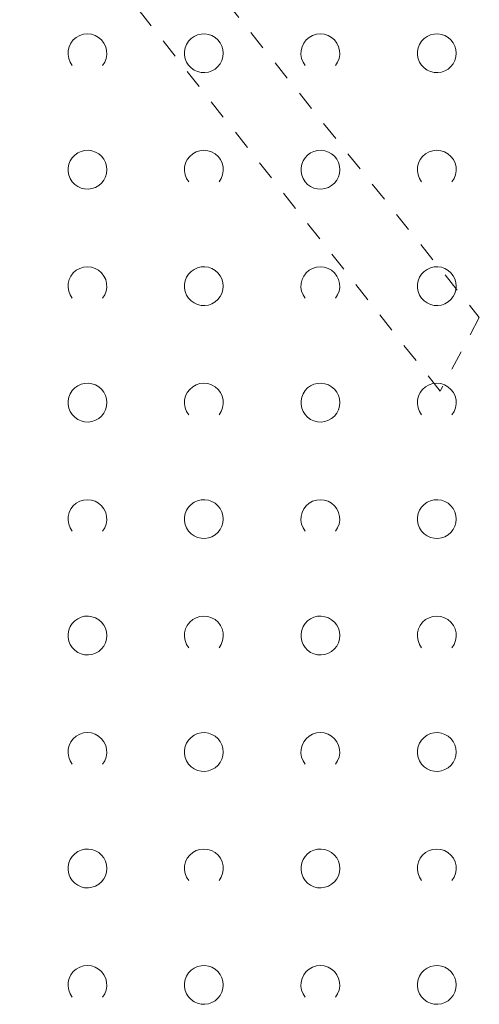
# Model space of a CAD drawing. Extents: x 5474185 to 5474933, y 5916077 to 5916824.
# Tile 56 of 256: x 5474358 to 5474369, y 5916622 to 5916647. Entities that reach past the tile are written whole.
import ezdxf

# ---------------------------------------------------------------- set-up
doc = ezdxf.new("R2010")
doc.units = 0
doc.linetypes.add('PRZER1-1', pattern=[1, 0.5, -0.5])
doc.layers.add('GESUZY', color=253, linetype='CONTINUOUS', lineweight=18)
doc.layers.add('GSSZAD', color=254, linetype='CONTINUOUS', lineweight=18)

msp = doc.modelspace()

# ---------------------------------------------------------------- linework, layer by layer
at = {"layer": 'GESUZY', "linetype": 'PRZER1-1', "lineweight": 13}
for p, q in [((5474344.79, 5916670.21, 10.08), (5474369.44, 5916639.46, 10.08)), ((5474368.43, 5916637.57, 10.08), (5474343.89, 5916668.59, 10.08)), ((5474369.44, 5916639.46, 10.08), (5474368.43, 5916637.57, 10.08))]:
    msp.add_line(p, q, dxfattribs=at)
at = {"layer": 'GSSZAD', "elevation": 10.1, "flags": 128}
for points in [[(5474358.954688, 5916645.958505), (5474358.899433, 5916646.044136), (5474358.862688, 5916646.139191), (5474358.84598, 5916646.239723), (5474358.850002, 5916646.341554), (5474358.874588, 5916646.440454), (5474358.918717, 5916646.532315), (5474358.980554, 5916646.61332), (5474359.057532, 5916646.680104), (5474359.146452, 5916646.729894), (5474359.24362, 5916646.760619), (5474359.345, 5916646.771005), (5474359.44638, 5916646.760619), (5474359.543548, 5916646.729894), (5474359.632468, 5916646.680104), (5474359.709446, 5916646.61332), (5474359.771283, 5916646.532315), (5474359.815412, 5916646.440454), (5474359.839998, 5916646.341554), (5474359.84402, 5916646.239723), (5474359.827312, 5916646.139191), (5474359.790567, 5916646.044136), (5474359.735312, 5916645.958505)], [(5474364.954688, 5916645.958505), (5474364.899433, 5916646.044136), (5474364.862688, 5916646.139191), (5474364.84598, 5916646.239723), (5474364.850002, 5916646.341554), (5474364.874588, 5916646.440454), (5474364.918717, 5916646.532315), (5474364.980554, 5916646.61332), (5474365.057532, 5916646.680104), (5474365.146452, 5916646.729894), (5474365.24362, 5916646.760619), (5474365.345, 5916646.771005), (5474365.44638, 5916646.760619), (5474365.543548, 5916646.729894), (5474365.632468, 5916646.680104), (5474365.709446, 5916646.61332), (5474365.771283, 5916646.532315), (5474365.815412, 5916646.440454), (5474365.839998, 5916646.341554), (5474365.84402, 5916646.239723), (5474365.827312, 5916646.139191), (5474365.790567, 5916646.044136), (5474365.735312, 5916645.958505)], [(5474361.954688, 5916642.958505), (5474361.899433, 5916643.044136), (5474361.862688, 5916643.139191), (5474361.84598, 5916643.239723), (5474361.850002, 5916643.341554), (5474361.874588, 5916643.440454), (5474361.918717, 5916643.532315), (5474361.980554, 5916643.61332), (5474362.057532, 5916643.680104), (5474362.146452, 5916643.729894), (5474362.24362, 5916643.760619), (5474362.345, 5916643.771005), (5474362.44638, 5916643.760619), (5474362.543548, 5916643.729894), (5474362.632468, 5916643.680104), (5474362.709446, 5916643.61332), (5474362.771283, 5916643.532315), (5474362.815412, 5916643.440454), (5474362.839998, 5916643.341554), (5474362.84402, 5916643.239723), (5474362.827312, 5916643.139191), (5474362.790567, 5916643.044136), (5474362.735312, 5916642.958505)], [(5474367.954688, 5916642.958505), (5474367.899433, 5916643.044136), (5474367.862688, 5916643.139191), (5474367.84598, 5916643.239723), (5474367.850002, 5916643.341554), (5474367.874588, 5916643.440454), (5474367.918717, 5916643.532315), (5474367.980554, 5916643.61332), (5474368.057532, 5916643.680104), (5474368.146452, 5916643.729894), (5474368.24362, 5916643.760619), (5474368.345, 5916643.771005), (5474368.44638, 5916643.760619), (5474368.543548, 5916643.729894), (5474368.632468, 5916643.680104), (5474368.709446, 5916643.61332), (5474368.771283, 5916643.532315), (5474368.815412, 5916643.440454), (5474368.839998, 5916643.341554), (5474368.84402, 5916643.239723), (5474368.827312, 5916643.139191), (5474368.790567, 5916643.044136), (5474368.735312, 5916642.958505)], [(5474358.954688, 5916639.958505), (5474358.899433, 5916640.044136), (5474358.862688, 5916640.139191), (5474358.84598, 5916640.239723), (5474358.850002, 5916640.341554), (5474358.874588, 5916640.440454), (5474358.918717, 5916640.532315), (5474358.980554, 5916640.61332), (5474359.057532, 5916640.680104), (5474359.146452, 5916640.729894), (5474359.24362, 5916640.760619), (5474359.345, 5916640.771005), (5474359.44638, 5916640.760619), (5474359.543548, 5916640.729894), (5474359.632468, 5916640.680104), (5474359.709446, 5916640.61332), (5474359.771283, 5916640.532315), (5474359.815412, 5916640.440454), (5474359.839998, 5916640.341554), (5474359.84402, 5916640.239723), (5474359.827312, 5916640.139191), (5474359.790567, 5916640.044136), (5474359.735312, 5916639.958505)], [(5474364.954688, 5916639.958505), (5474364.899433, 5916640.044136), (5474364.862688, 5916640.139191), (5474364.84598, 5916640.239723), (5474364.850002, 5916640.341554), (5474364.874588, 5916640.440454), (5474364.918717, 5916640.532315), (5474364.980554, 5916640.61332), (5474365.057532, 5916640.680104), (5474365.146452, 5916640.729894), (5474365.24362, 5916640.760619), (5474365.345, 5916640.771005), (5474365.44638, 5916640.760619), (5474365.543548, 5916640.729894), (5474365.632468, 5916640.680104), (5474365.709446, 5916640.61332), (5474365.771283, 5916640.532315), (5474365.815412, 5916640.440454), (5474365.839998, 5916640.341554), (5474365.84402, 5916640.239723), (5474365.827312, 5916640.139191), (5474365.790567, 5916640.044136), (5474365.735312, 5916639.958505)], [(5474361.954688, 5916636.958505), (5474361.899433, 5916637.044136), (5474361.862688, 5916637.139191), (5474361.84598, 5916637.239723), (5474361.850002, 5916637.341554), (5474361.874588, 5916637.440454), (5474361.918717, 5916637.532315), (5474361.980554, 5916637.61332), (5474362.057532, 5916637.680104), (5474362.146452, 5916637.729894), (5474362.24362, 5916637.760619), (5474362.345, 5916637.771005), (5474362.44638, 5916637.760619), (5474362.543548, 5916637.729894), (5474362.632468, 5916637.680104), (5474362.709446, 5916637.61332), (5474362.771283, 5916637.532315), (5474362.815412, 5916637.440454), (5474362.839998, 5916637.341554), (5474362.84402, 5916637.239723), (5474362.827312, 5916637.139191), (5474362.790567, 5916637.044136), (5474362.735312, 5916636.958505)], [(5474367.954688, 5916636.958505), (5474367.899433, 5916637.044136), (5474367.862688, 5916637.139191), (5474367.84598, 5916637.239723), (5474367.850002, 5916637.341554), (5474367.874588, 5916637.440454), (5474367.918717, 5916637.532315), (5474367.980554, 5916637.61332), (5474368.057532, 5916637.680104), (5474368.146452, 5916637.729894), (5474368.24362, 5916637.760619), (5474368.345, 5916637.771005), (5474368.44638, 5916637.760619), (5474368.543548, 5916637.729894), (5474368.632468, 5916637.680104), (5474368.709446, 5916637.61332), (5474368.771283, 5916637.532315), (5474368.815412, 5916637.440454), (5474368.839998, 5916637.341554), (5474368.84402, 5916637.239723), (5474368.827312, 5916637.139191), (5474368.790567, 5916637.044136), (5474368.735312, 5916636.958505)], [(5474358.954688, 5916633.958505), (5474358.899433, 5916634.044136), (5474358.862688, 5916634.139191), (5474358.84598, 5916634.239723), (5474358.850002, 5916634.341554), (5474358.874588, 5916634.440454), (5474358.918717, 5916634.532315), (5474358.980554, 5916634.61332), (5474359.057532, 5916634.680104), (5474359.146452, 5916634.729894), (5474359.24362, 5916634.760619), (5474359.345, 5916634.771005), (5474359.44638, 5916634.760619), (5474359.543548, 5916634.729894), (5474359.632468, 5916634.680104), (5474359.709446, 5916634.61332), (5474359.771283, 5916634.532315), (5474359.815412, 5916634.440454), (5474359.839998, 5916634.341554), (5474359.84402, 5916634.239723), (5474359.827312, 5916634.139191), (5474359.790567, 5916634.044136), (5474359.735312, 5916633.958505)], [(5474364.954688, 5916633.958505), (5474364.899433, 5916634.044136), (5474364.862688, 5916634.139191), (5474364.84598, 5916634.239723), (5474364.850002, 5916634.341554), (5474364.874588, 5916634.440454), (5474364.918717, 5916634.532315), (5474364.980554, 5916634.61332), (5474365.057532, 5916634.680104), (5474365.146452, 5916634.729894), (5474365.24362, 5916634.760619), (5474365.345, 5916634.771005), (5474365.44638, 5916634.760619), (5474365.543548, 5916634.729894), (5474365.632468, 5916634.680104), (5474365.709446, 5916634.61332), (5474365.771283, 5916634.532315), (5474365.815412, 5916634.440454), (5474365.839998, 5916634.341554), (5474365.84402, 5916634.239723), (5474365.827312, 5916634.139191), (5474365.790567, 5916634.044136), (5474365.735312, 5916633.958505)], [(5474361.954688, 5916630.958505), (5474361.899433, 5916631.044136), (5474361.862688, 5916631.139191), (5474361.84598, 5916631.239723), (5474361.850002, 5916631.341554), (5474361.874588, 5916631.440454), (5474361.918717, 5916631.532315), (5474361.980554, 5916631.61332), (5474362.057532, 5916631.680104), (5474362.146452, 5916631.729894), (5474362.24362, 5916631.760619), (5474362.345, 5916631.771005), (5474362.44638, 5916631.760619), (5474362.543548, 5916631.729894), (5474362.632468, 5916631.680104), (5474362.709446, 5916631.61332), (5474362.771283, 5916631.532315), (5474362.815412, 5916631.440454), (5474362.839998, 5916631.341554), (5474362.84402, 5916631.239723), (5474362.827312, 5916631.139191), (5474362.790567, 5916631.044136), (5474362.735312, 5916630.958505)], [(5474367.954688, 5916630.958505), (5474367.899433, 5916631.044136), (5474367.862688, 5916631.139191), (5474367.84598, 5916631.239723), (5474367.850002, 5916631.341554), (5474367.874588, 5916631.440454), (5474367.918717, 5916631.532315), (5474367.980554, 5916631.61332), (5474368.057532, 5916631.680104), (5474368.146452, 5916631.729894), (5474368.24362, 5916631.760619), (5474368.345, 5916631.771005), (5474368.44638, 5916631.760619), (5474368.543548, 5916631.729894), (5474368.632468, 5916631.680104), (5474368.709446, 5916631.61332), (5474368.771283, 5916631.532315), (5474368.815412, 5916631.440454), (5474368.839998, 5916631.341554), (5474368.84402, 5916631.239723), (5474368.827312, 5916631.139191), (5474368.790567, 5916631.044136), (5474368.735312, 5916630.958505)], [(5474358.954688, 5916627.958505), (5474358.899433, 5916628.044136), (5474358.862688, 5916628.139191), (5474358.84598, 5916628.239723), (5474358.850002, 5916628.341554), (5474358.874588, 5916628.440454), (5474358.918717, 5916628.532315), (5474358.980554, 5916628.61332), (5474359.057532, 5916628.680104), (5474359.146452, 5916628.729894), (5474359.24362, 5916628.760619), (5474359.345, 5916628.771005), (5474359.44638, 5916628.760619), (5474359.543548, 5916628.729894), (5474359.632468, 5916628.680104), (5474359.709446, 5916628.61332), (5474359.771283, 5916628.532315), (5474359.815412, 5916628.440454), (5474359.839998, 5916628.341554), (5474359.84402, 5916628.239723), (5474359.827312, 5916628.139191), (5474359.790567, 5916628.044136), (5474359.735312, 5916627.958505)], [(5474364.954688, 5916627.958505), (5474364.899433, 5916628.044136), (5474364.862688, 5916628.139191), (5474364.84598, 5916628.239723), (5474364.850002, 5916628.341554), (5474364.874588, 5916628.440454), (5474364.918717, 5916628.532315), (5474364.980554, 5916628.61332), (5474365.057532, 5916628.680104), (5474365.146452, 5916628.729894), (5474365.24362, 5916628.760619), (5474365.345, 5916628.771005), (5474365.44638, 5916628.760619), (5474365.543548, 5916628.729894), (5474365.632468, 5916628.680104), (5474365.709446, 5916628.61332), (5474365.771283, 5916628.532315), (5474365.815412, 5916628.440454), (5474365.839998, 5916628.341554), (5474365.84402, 5916628.239723), (5474365.827312, 5916628.139191), (5474365.790567, 5916628.044136), (5474365.735312, 5916627.958505)], [(5474361.954688, 5916624.958505), (5474361.899433, 5916625.044136), (5474361.862688, 5916625.139191), (5474361.84598, 5916625.239723), (5474361.850002, 5916625.341554), (5474361.874588, 5916625.440454), (5474361.918717, 5916625.532315), (5474361.980554, 5916625.61332), (5474362.057532, 5916625.680104), (5474362.146452, 5916625.729894), (5474362.24362, 5916625.760619), (5474362.345, 5916625.771005), (5474362.44638, 5916625.760619), (5474362.543548, 5916625.729894), (5474362.632468, 5916625.680104), (5474362.709446, 5916625.61332), (5474362.771283, 5916625.532315), (5474362.815412, 5916625.440454), (5474362.839998, 5916625.341554), (5474362.84402, 5916625.239723), (5474362.827312, 5916625.139191), (5474362.790567, 5916625.044136), (5474362.735312, 5916624.958505)], [(5474367.954688, 5916624.958505), (5474367.899433, 5916625.044136), (5474367.862688, 5916625.139191), (5474367.84598, 5916625.239723), (5474367.850002, 5916625.341554), (5474367.874588, 5916625.440454), (5474367.918717, 5916625.532315), (5474367.980554, 5916625.61332), (5474368.057532, 5916625.680104), (5474368.146452, 5916625.729894), (5474368.24362, 5916625.760619), (5474368.345, 5916625.771005), (5474368.44638, 5916625.760619), (5474368.543548, 5916625.729894), (5474368.632468, 5916625.680104), (5474368.709446, 5916625.61332), (5474368.771283, 5916625.532315), (5474368.815412, 5916625.440454), (5474368.839998, 5916625.341554), (5474368.84402, 5916625.239723), (5474368.827312, 5916625.139191), (5474368.790567, 5916625.044136), (5474368.735312, 5916624.958505)], [(5474358.954688, 5916621.958505), (5474358.899433, 5916622.044136), (5474358.862688, 5916622.139191), (5474358.84598, 5916622.239723), (5474358.850002, 5916622.341554), (5474358.874588, 5916622.440454), (5474358.918717, 5916622.532315), (5474358.980554, 5916622.61332), (5474359.057532, 5916622.680104), (5474359.146452, 5916622.729894), (5474359.24362, 5916622.760619), (5474359.345, 5916622.771005), (5474359.44638, 5916622.760619), (5474359.543548, 5916622.729894), (5474359.632468, 5916622.680104), (5474359.709446, 5916622.61332), (5474359.771283, 5916622.532315), (5474359.815412, 5916622.440454), (5474359.839998, 5916622.341554), (5474359.84402, 5916622.239723), (5474359.827312, 5916622.139191), (5474359.790567, 5916622.044136), (5474359.735312, 5916621.958505)], [(5474364.954688, 5916621.958505), (5474364.899433, 5916622.044136), (5474364.862688, 5916622.139191), (5474364.84598, 5916622.239723), (5474364.850002, 5916622.341554), (5474364.874588, 5916622.440454), (5474364.918717, 5916622.532315), (5474364.980554, 5916622.61332), (5474365.057532, 5916622.680104), (5474365.146452, 5916622.729894), (5474365.24362, 5916622.760619), (5474365.345, 5916622.771005), (5474365.44638, 5916622.760619), (5474365.543548, 5916622.729894), (5474365.632468, 5916622.680104), (5474365.709446, 5916622.61332), (5474365.771283, 5916622.532315), (5474365.815412, 5916622.440454), (5474365.839998, 5916622.341554), (5474365.84402, 5916622.239723), (5474365.827312, 5916622.139191), (5474365.790567, 5916622.044136), (5474365.735312, 5916621.958505)]]:
    msp.add_lwpolyline(points, dxfattribs=at)
for points in [[(5474362.845, 5916646.271005), (5474362.835964, 5916646.365631), (5474362.809184, 5916646.456836), (5474362.765627, 5916646.541325), (5474362.706867, 5916646.616045), (5474362.635028, 5916646.678293), (5474362.552708, 5916646.725821), (5474362.462879, 5916646.756911), (5474362.368791, 5916646.770439), (5474362.273843, 5916646.765916), (5474362.181466, 5916646.743505), (5474362.095, 5916646.704018), (5474362.01757, 5916646.64888), (5474361.951973, 5916646.580084), (5474361.900582, 5916646.500118), (5474361.865254, 5916646.411871), (5474361.847264, 5916646.318533), (5474361.847264, 5916646.223477), (5474361.865254, 5916646.130139), (5474361.900582, 5916646.041892), (5474361.951973, 5916645.961926), (5474362.01757, 5916645.89313), (5474362.095, 5916645.837992), (5474362.181466, 5916645.798505), (5474362.273843, 5916645.776094), (5474362.368791, 5916645.771571), (5474362.462879, 5916645.785099), (5474362.552708, 5916645.816189), (5474362.635028, 5916645.863717), (5474362.706867, 5916645.925965), (5474362.765627, 5916646.000685), (5474362.809184, 5916646.085174), (5474362.835964, 5916646.176379), (5474362.845, 5916646.271005)], [(5474368.845, 5916646.271005), (5474368.835964, 5916646.365631), (5474368.809184, 5916646.456836), (5474368.765627, 5916646.541325), (5474368.706867, 5916646.616045), (5474368.635028, 5916646.678293), (5474368.552708, 5916646.725821), (5474368.462879, 5916646.756911), (5474368.368791, 5916646.770439), (5474368.273843, 5916646.765916), (5474368.181466, 5916646.743505), (5474368.095, 5916646.704018), (5474368.01757, 5916646.64888), (5474367.951973, 5916646.580084), (5474367.900582, 5916646.500118), (5474367.865254, 5916646.411871), (5474367.847264, 5916646.318533), (5474367.847264, 5916646.223477), (5474367.865254, 5916646.130139), (5474367.900582, 5916646.041892), (5474367.951973, 5916645.961926), (5474368.01757, 5916645.89313), (5474368.095, 5916645.837992), (5474368.181466, 5916645.798505), (5474368.273843, 5916645.776094), (5474368.368791, 5916645.771571), (5474368.462879, 5916645.785099), (5474368.552708, 5916645.816189), (5474368.635028, 5916645.863717), (5474368.706867, 5916645.925965), (5474368.765627, 5916646.000685), (5474368.809184, 5916646.085174), (5474368.835964, 5916646.176379), (5474368.845, 5916646.271005)], [(5474359.845, 5916643.271005), (5474359.835964, 5916643.365631), (5474359.809184, 5916643.456836), (5474359.765627, 5916643.541325), (5474359.706867, 5916643.616045), (5474359.635028, 5916643.678293), (5474359.552708, 5916643.725821), (5474359.462879, 5916643.756911), (5474359.368791, 5916643.770439), (5474359.273843, 5916643.765916), (5474359.181466, 5916643.743505), (5474359.095, 5916643.704018), (5474359.01757, 5916643.64888), (5474358.951973, 5916643.580084), (5474358.900582, 5916643.500118), (5474358.865254, 5916643.411871), (5474358.847264, 5916643.318533), (5474358.847264, 5916643.223477), (5474358.865254, 5916643.130139), (5474358.900582, 5916643.041892), (5474358.951973, 5916642.961926), (5474359.01757, 5916642.89313), (5474359.095, 5916642.837992), (5474359.181466, 5916642.798505), (5474359.273843, 5916642.776094), (5474359.368791, 5916642.771571), (5474359.462879, 5916642.785099), (5474359.552708, 5916642.816189), (5474359.635028, 5916642.863717), (5474359.706867, 5916642.925965), (5474359.765627, 5916643.000685), (5474359.809184, 5916643.085174), (5474359.835964, 5916643.176379), (5474359.845, 5916643.271005)], [(5474365.845, 5916643.271005), (5474365.835964, 5916643.365631), (5474365.809184, 5916643.456836), (5474365.765627, 5916643.541325), (5474365.706867, 5916643.616045), (5474365.635028, 5916643.678293), (5474365.552708, 5916643.725821), (5474365.462879, 5916643.756911), (5474365.368791, 5916643.770439), (5474365.273843, 5916643.765916), (5474365.181466, 5916643.743505), (5474365.095, 5916643.704018), (5474365.01757, 5916643.64888), (5474364.951973, 5916643.580084), (5474364.900582, 5916643.500118), (5474364.865254, 5916643.411871), (5474364.847264, 5916643.318533), (5474364.847264, 5916643.223477), (5474364.865254, 5916643.130139), (5474364.900582, 5916643.041892), (5474364.951973, 5916642.961926), (5474365.01757, 5916642.89313), (5474365.095, 5916642.837992), (5474365.181466, 5916642.798505), (5474365.273843, 5916642.776094), (5474365.368791, 5916642.771571), (5474365.462879, 5916642.785099), (5474365.552708, 5916642.816189), (5474365.635028, 5916642.863717), (5474365.706867, 5916642.925965), (5474365.765627, 5916643.000685), (5474365.809184, 5916643.085174), (5474365.835964, 5916643.176379), (5474365.845, 5916643.271005)], [(5474362.845, 5916640.271005), (5474362.835964, 5916640.365631), (5474362.809184, 5916640.456836), (5474362.765627, 5916640.541325), (5474362.706867, 5916640.616045), (5474362.635028, 5916640.678293), (5474362.552708, 5916640.725821), (5474362.462879, 5916640.756911), (5474362.368791, 5916640.770439), (5474362.273843, 5916640.765916), (5474362.181466, 5916640.743505), (5474362.095, 5916640.704018), (5474362.01757, 5916640.64888), (5474361.951973, 5916640.580084), (5474361.900582, 5916640.500118), (5474361.865254, 5916640.411871), (5474361.847264, 5916640.318533), (5474361.847264, 5916640.223477), (5474361.865254, 5916640.130139), (5474361.900582, 5916640.041892), (5474361.951973, 5916639.961926), (5474362.01757, 5916639.89313), (5474362.095, 5916639.837992), (5474362.181466, 5916639.798505), (5474362.273843, 5916639.776094), (5474362.368791, 5916639.771571), (5474362.462879, 5916639.785099), (5474362.552708, 5916639.816189), (5474362.635028, 5916639.863717), (5474362.706867, 5916639.925965), (5474362.765627, 5916640.000685), (5474362.809184, 5916640.085174), (5474362.835964, 5916640.176379), (5474362.845, 5916640.271005)], [(5474368.845, 5916640.271005), (5474368.835964, 5916640.365631), (5474368.809184, 5916640.456836), (5474368.765627, 5916640.541325), (5474368.706867, 5916640.616045), (5474368.635028, 5916640.678293), (5474368.552708, 5916640.725821), (5474368.462879, 5916640.756911), (5474368.368791, 5916640.770439), (5474368.273843, 5916640.765916), (5474368.181466, 5916640.743505), (5474368.095, 5916640.704018), (5474368.01757, 5916640.64888), (5474367.951973, 5916640.580084), (5474367.900582, 5916640.500118), (5474367.865254, 5916640.411871), (5474367.847264, 5916640.318533), (5474367.847264, 5916640.223477), (5474367.865254, 5916640.130139), (5474367.900582, 5916640.041892), (5474367.951973, 5916639.961926), (5474368.01757, 5916639.89313), (5474368.095, 5916639.837992), (5474368.181466, 5916639.798505), (5474368.273843, 5916639.776094), (5474368.368791, 5916639.771571), (5474368.462879, 5916639.785099), (5474368.552708, 5916639.816189), (5474368.635028, 5916639.863717), (5474368.706867, 5916639.925965), (5474368.765627, 5916640.000685), (5474368.809184, 5916640.085174), (5474368.835964, 5916640.176379), (5474368.845, 5916640.271005)], [(5474359.845, 5916637.271005), (5474359.835964, 5916637.365631), (5474359.809184, 5916637.456836), (5474359.765627, 5916637.541325), (5474359.706867, 5916637.616045), (5474359.635028, 5916637.678293), (5474359.552708, 5916637.725821), (5474359.462879, 5916637.756911), (5474359.368791, 5916637.770439), (5474359.273843, 5916637.765916), (5474359.181466, 5916637.743505), (5474359.095, 5916637.704018), (5474359.01757, 5916637.64888), (5474358.951973, 5916637.580084), (5474358.900582, 5916637.500118), (5474358.865254, 5916637.411871), (5474358.847264, 5916637.318533), (5474358.847264, 5916637.223477), (5474358.865254, 5916637.130139), (5474358.900582, 5916637.041892), (5474358.951973, 5916636.961926), (5474359.01757, 5916636.89313), (5474359.095, 5916636.837992), (5474359.181466, 5916636.798505), (5474359.273843, 5916636.776094), (5474359.368791, 5916636.771571), (5474359.462879, 5916636.785099), (5474359.552708, 5916636.816189), (5474359.635028, 5916636.863717), (5474359.706867, 5916636.925965), (5474359.765627, 5916637.000685), (5474359.809184, 5916637.085174), (5474359.835964, 5916637.176379), (5474359.845, 5916637.271005)], [(5474365.845, 5916637.271005), (5474365.835964, 5916637.365631), (5474365.809184, 5916637.456836), (5474365.765627, 5916637.541325), (5474365.706867, 5916637.616045), (5474365.635028, 5916637.678293), (5474365.552708, 5916637.725821), (5474365.462879, 5916637.756911), (5474365.368791, 5916637.770439), (5474365.273843, 5916637.765916), (5474365.181466, 5916637.743505), (5474365.095, 5916637.704018), (5474365.01757, 5916637.64888), (5474364.951973, 5916637.580084), (5474364.900582, 5916637.500118), (5474364.865254, 5916637.411871), (5474364.847264, 5916637.318533), (5474364.847264, 5916637.223477), (5474364.865254, 5916637.130139), (5474364.900582, 5916637.041892), (5474364.951973, 5916636.961926), (5474365.01757, 5916636.89313), (5474365.095, 5916636.837992), (5474365.181466, 5916636.798505), (5474365.273843, 5916636.776094), (5474365.368791, 5916636.771571), (5474365.462879, 5916636.785099), (5474365.552708, 5916636.816189), (5474365.635028, 5916636.863717), (5474365.706867, 5916636.925965), (5474365.765627, 5916637.000685), (5474365.809184, 5916637.085174), (5474365.835964, 5916637.176379), (5474365.845, 5916637.271005)], [(5474362.845, 5916634.271005), (5474362.835964, 5916634.365631), (5474362.809184, 5916634.456836), (5474362.765627, 5916634.541325), (5474362.706867, 5916634.616045), (5474362.635028, 5916634.678293), (5474362.552708, 5916634.725821), (5474362.462879, 5916634.756911), (5474362.368791, 5916634.770439), (5474362.273843, 5916634.765916), (5474362.181466, 5916634.743505), (5474362.095, 5916634.704018), (5474362.01757, 5916634.64888), (5474361.951973, 5916634.580084), (5474361.900582, 5916634.500118), (5474361.865254, 5916634.411871), (5474361.847264, 5916634.318533), (5474361.847264, 5916634.223477), (5474361.865254, 5916634.130139), (5474361.900582, 5916634.041892), (5474361.951973, 5916633.961926), (5474362.01757, 5916633.89313), (5474362.095, 5916633.837992), (5474362.181466, 5916633.798505), (5474362.273843, 5916633.776094), (5474362.368791, 5916633.771571), (5474362.462879, 5916633.785099), (5474362.552708, 5916633.816189), (5474362.635028, 5916633.863717), (5474362.706867, 5916633.925965), (5474362.765627, 5916634.000685), (5474362.809184, 5916634.085174), (5474362.835964, 5916634.176379), (5474362.845, 5916634.271005)], [(5474368.845, 5916634.271005), (5474368.835964, 5916634.365631), (5474368.809184, 5916634.456836), (5474368.765627, 5916634.541325), (5474368.706867, 5916634.616045), (5474368.635028, 5916634.678293), (5474368.552708, 5916634.725821), (5474368.462879, 5916634.756911), (5474368.368791, 5916634.770439), (5474368.273843, 5916634.765916), (5474368.181466, 5916634.743505), (5474368.095, 5916634.704018), (5474368.01757, 5916634.64888), (5474367.951973, 5916634.580084), (5474367.900582, 5916634.500118), (5474367.865254, 5916634.411871), (5474367.847264, 5916634.318533), (5474367.847264, 5916634.223477), (5474367.865254, 5916634.130139), (5474367.900582, 5916634.041892), (5474367.951973, 5916633.961926), (5474368.01757, 5916633.89313), (5474368.095, 5916633.837992), (5474368.181466, 5916633.798505), (5474368.273843, 5916633.776094), (5474368.368791, 5916633.771571), (5474368.462879, 5916633.785099), (5474368.552708, 5916633.816189), (5474368.635028, 5916633.863717), (5474368.706867, 5916633.925965), (5474368.765627, 5916634.000685), (5474368.809184, 5916634.085174), (5474368.835964, 5916634.176379), (5474368.845, 5916634.271005)], [(5474359.845, 5916631.271005), (5474359.835964, 5916631.365631), (5474359.809184, 5916631.456836), (5474359.765627, 5916631.541325), (5474359.706867, 5916631.616045), (5474359.635028, 5916631.678293), (5474359.552708, 5916631.725821), (5474359.462879, 5916631.756911), (5474359.368791, 5916631.770439), (5474359.273843, 5916631.765916), (5474359.181466, 5916631.743505), (5474359.095, 5916631.704018), (5474359.01757, 5916631.64888), (5474358.951973, 5916631.580084), (5474358.900582, 5916631.500118), (5474358.865254, 5916631.411871), (5474358.847264, 5916631.318533), (5474358.847264, 5916631.223477), (5474358.865254, 5916631.130139), (5474358.900582, 5916631.041892), (5474358.951973, 5916630.961926), (5474359.01757, 5916630.89313), (5474359.095, 5916630.837992), (5474359.181466, 5916630.798505), (5474359.273843, 5916630.776094), (5474359.368791, 5916630.771571), (5474359.462879, 5916630.785099), (5474359.552708, 5916630.816189), (5474359.635028, 5916630.863717), (5474359.706867, 5916630.925965), (5474359.765627, 5916631.000685), (5474359.809184, 5916631.085174), (5474359.835964, 5916631.176379), (5474359.845, 5916631.271005)], [(5474365.845, 5916631.271005), (5474365.835964, 5916631.365631), (5474365.809184, 5916631.456836), (5474365.765627, 5916631.541325), (5474365.706867, 5916631.616045), (5474365.635028, 5916631.678293), (5474365.552708, 5916631.725821), (5474365.462879, 5916631.756911), (5474365.368791, 5916631.770439), (5474365.273843, 5916631.765916), (5474365.181466, 5916631.743505), (5474365.095, 5916631.704018), (5474365.01757, 5916631.64888), (5474364.951973, 5916631.580084), (5474364.900582, 5916631.500118), (5474364.865254, 5916631.411871), (5474364.847264, 5916631.318533), (5474364.847264, 5916631.223477), (5474364.865254, 5916631.130139), (5474364.900582, 5916631.041892), (5474364.951973, 5916630.961926), (5474365.01757, 5916630.89313), (5474365.095, 5916630.837992), (5474365.181466, 5916630.798505), (5474365.273843, 5916630.776094), (5474365.368791, 5916630.771571), (5474365.462879, 5916630.785099), (5474365.552708, 5916630.816189), (5474365.635028, 5916630.863717), (5474365.706867, 5916630.925965), (5474365.765627, 5916631.000685), (5474365.809184, 5916631.085174), (5474365.835964, 5916631.176379), (5474365.845, 5916631.271005)], [(5474362.845, 5916628.271005), (5474362.835964, 5916628.365631), (5474362.809184, 5916628.456836), (5474362.765627, 5916628.541325), (5474362.706867, 5916628.616045), (5474362.635028, 5916628.678293), (5474362.552708, 5916628.725821), (5474362.462879, 5916628.756911), (5474362.368791, 5916628.770439), (5474362.273843, 5916628.765916), (5474362.181466, 5916628.743505), (5474362.095, 5916628.704018), (5474362.01757, 5916628.64888), (5474361.951973, 5916628.580084), (5474361.900582, 5916628.500118), (5474361.865254, 5916628.411871), (5474361.847264, 5916628.318533), (5474361.847264, 5916628.223477), (5474361.865254, 5916628.130139), (5474361.900582, 5916628.041892), (5474361.951973, 5916627.961926), (5474362.01757, 5916627.89313), (5474362.095, 5916627.837992), (5474362.181466, 5916627.798505), (5474362.273843, 5916627.776094), (5474362.368791, 5916627.771571), (5474362.462879, 5916627.785099), (5474362.552708, 5916627.816189), (5474362.635028, 5916627.863717), (5474362.706867, 5916627.925965), (5474362.765627, 5916628.000685), (5474362.809184, 5916628.085174), (5474362.835964, 5916628.176379), (5474362.845, 5916628.271005)], [(5474368.845, 5916628.271005), (5474368.835964, 5916628.365631), (5474368.809184, 5916628.456836), (5474368.765627, 5916628.541325), (5474368.706867, 5916628.616045), (5474368.635028, 5916628.678293), (5474368.552708, 5916628.725821), (5474368.462879, 5916628.756911), (5474368.368791, 5916628.770439), (5474368.273843, 5916628.765916), (5474368.181466, 5916628.743505), (5474368.095, 5916628.704018), (5474368.01757, 5916628.64888), (5474367.951973, 5916628.580084), (5474367.900582, 5916628.500118), (5474367.865254, 5916628.411871), (5474367.847264, 5916628.318533), (5474367.847264, 5916628.223477), (5474367.865254, 5916628.130139), (5474367.900582, 5916628.041892), (5474367.951973, 5916627.961926), (5474368.01757, 5916627.89313), (5474368.095, 5916627.837992), (5474368.181466, 5916627.798505), (5474368.273843, 5916627.776094), (5474368.368791, 5916627.771571), (5474368.462879, 5916627.785099), (5474368.552708, 5916627.816189), (5474368.635028, 5916627.863717), (5474368.706867, 5916627.925965), (5474368.765627, 5916628.000685), (5474368.809184, 5916628.085174), (5474368.835964, 5916628.176379), (5474368.845, 5916628.271005)], [(5474359.845, 5916625.271005), (5474359.835964, 5916625.365631), (5474359.809184, 5916625.456836), (5474359.765627, 5916625.541325), (5474359.706867, 5916625.616045), (5474359.635028, 5916625.678293), (5474359.552708, 5916625.725821), (5474359.462879, 5916625.756911), (5474359.368791, 5916625.770439), (5474359.273843, 5916625.765916), (5474359.181466, 5916625.743505), (5474359.095, 5916625.704018), (5474359.01757, 5916625.64888), (5474358.951973, 5916625.580084), (5474358.900582, 5916625.500118), (5474358.865254, 5916625.411871), (5474358.847264, 5916625.318533), (5474358.847264, 5916625.223477), (5474358.865254, 5916625.130139), (5474358.900582, 5916625.041892), (5474358.951973, 5916624.961926), (5474359.01757, 5916624.89313), (5474359.095, 5916624.837992), (5474359.181466, 5916624.798505), (5474359.273843, 5916624.776094), (5474359.368791, 5916624.771571), (5474359.462879, 5916624.785099), (5474359.552708, 5916624.816189), (5474359.635028, 5916624.863717), (5474359.706867, 5916624.925965), (5474359.765627, 5916625.000685), (5474359.809184, 5916625.085174), (5474359.835964, 5916625.176379), (5474359.845, 5916625.271005)], [(5474365.845, 5916625.271005), (5474365.835964, 5916625.365631), (5474365.809184, 5916625.456836), (5474365.765627, 5916625.541325), (5474365.706867, 5916625.616045), (5474365.635028, 5916625.678293), (5474365.552708, 5916625.725821), (5474365.462879, 5916625.756911), (5474365.368791, 5916625.770439), (5474365.273843, 5916625.765916), (5474365.181466, 5916625.743505), (5474365.095, 5916625.704018), (5474365.01757, 5916625.64888), (5474364.951973, 5916625.580084), (5474364.900582, 5916625.500118), (5474364.865254, 5916625.411871), (5474364.847264, 5916625.318533), (5474364.847264, 5916625.223477), (5474364.865254, 5916625.130139), (5474364.900582, 5916625.041892), (5474364.951973, 5916624.961926), (5474365.01757, 5916624.89313), (5474365.095, 5916624.837992), (5474365.181466, 5916624.798505), (5474365.273843, 5916624.776094), (5474365.368791, 5916624.771571), (5474365.462879, 5916624.785099), (5474365.552708, 5916624.816189), (5474365.635028, 5916624.863717), (5474365.706867, 5916624.925965), (5474365.765627, 5916625.000685), (5474365.809184, 5916625.085174), (5474365.835964, 5916625.176379), (5474365.845, 5916625.271005)], [(5474362.845, 5916622.271005), (5474362.835964, 5916622.365631), (5474362.809184, 5916622.456836), (5474362.765627, 5916622.541325), (5474362.706867, 5916622.616045), (5474362.635028, 5916622.678293), (5474362.552708, 5916622.725821), (5474362.462879, 5916622.756911), (5474362.368791, 5916622.770439), (5474362.273843, 5916622.765916), (5474362.181466, 5916622.743505), (5474362.095, 5916622.704018), (5474362.01757, 5916622.64888), (5474361.951973, 5916622.580084), (5474361.900582, 5916622.500118), (5474361.865254, 5916622.411871), (5474361.847264, 5916622.318533), (5474361.847264, 5916622.223477), (5474361.865254, 5916622.130139), (5474361.900582, 5916622.041892), (5474361.951973, 5916621.961926), (5474362.01757, 5916621.89313), (5474362.095, 5916621.837992), (5474362.181466, 5916621.798505), (5474362.273843, 5916621.776094), (5474362.368791, 5916621.771571), (5474362.462879, 5916621.785099), (5474362.552708, 5916621.816189), (5474362.635028, 5916621.863717), (5474362.706867, 5916621.925965), (5474362.765627, 5916622.000685), (5474362.809184, 5916622.085174), (5474362.835964, 5916622.176379), (5474362.845, 5916622.271005)], [(5474368.845, 5916622.271005), (5474368.835964, 5916622.365631), (5474368.809184, 5916622.456836), (5474368.765627, 5916622.541325), (5474368.706867, 5916622.616045), (5474368.635028, 5916622.678293), (5474368.552708, 5916622.725821), (5474368.462879, 5916622.756911), (5474368.368791, 5916622.770439), (5474368.273843, 5916622.765916), (5474368.181466, 5916622.743505), (5474368.095, 5916622.704018), (5474368.01757, 5916622.64888), (5474367.951973, 5916622.580084), (5474367.900582, 5916622.500118), (5474367.865254, 5916622.411871), (5474367.847264, 5916622.318533), (5474367.847264, 5916622.223477), (5474367.865254, 5916622.130139), (5474367.900582, 5916622.041892), (5474367.951973, 5916621.961926), (5474368.01757, 5916621.89313), (5474368.095, 5916621.837992), (5474368.181466, 5916621.798505), (5474368.273843, 5916621.776094), (5474368.368791, 5916621.771571), (5474368.462879, 5916621.785099), (5474368.552708, 5916621.816189), (5474368.635028, 5916621.863717), (5474368.706867, 5916621.925965), (5474368.765627, 5916622.000685), (5474368.809184, 5916622.085174), (5474368.835964, 5916622.176379), (5474368.845, 5916622.271005)]]:
    msp.add_lwpolyline(points, close=True, dxfattribs=at)

doc.saveas('drawing.dxf')
